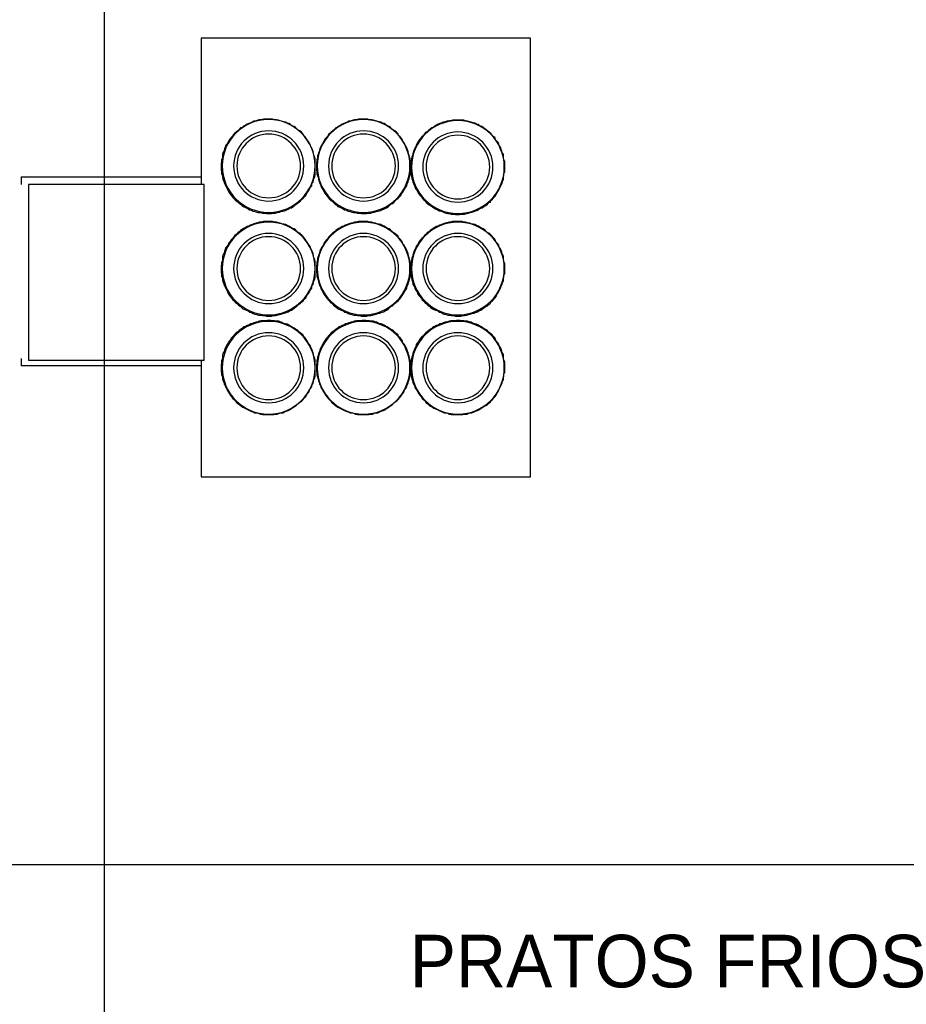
# Model space of a CAD drawing. Header units: millimetres. Extents: x 335 to 91596, y -1 to 84.
# Tile 81 of 87: x 390.94 to 394.15, y 28.84 to 32.41. Entities that reach past the tile are written whole.
import ezdxf

# ---------------------------------------------------------------- set-up
doc = ezdxf.new("R2010")
doc.units = ezdxf.units.MM
doc.header["$MEASUREMENT"] = 0
doc.styles.add('CenturyGothic', font='GOTHIC.TTF')

msp = doc.modelspace()

# ---------------------------------------------------------------- linework, layer by layer
at = {"color": 7}
for p, q in [((391.245, 21.0262), (391.245, 39.2692)), ((391.595, 32.3432), (391.595, 31.8122)), ((392.789, 32.3432), (391.595, 32.3432)), ((392.789, 30.7512), (392.789, 32.3432)), ((391.595, 32.2902), (391.595, 31.8122)), ((391.606, 31.8122), (390.969, 31.8122)), ((390.969, 31.8122), (390.969, 31.1752)), ((391.606, 31.1752), (391.606, 31.8122)), ((390.969, 31.1752), (391.606, 31.1752)), ((391.595, 31.1752), (391.595, 30.8312)), ((391.595, 31.1752), (391.595, 30.7512)), ((391.595, 30.7512), (392.789, 30.7512))]:
    msp.add_line(p, q, dxfattribs=at)
at = {"color": 7, "linetype": 'Continuous'}
for p, q in [((390.942, 31.8392), (391.595, 31.8392)), ((390.942, 31.8392), (390.942, 31.8122)), ((390.942, 31.1812), (390.942, 31.1542)), ((391.595, 31.1542), (390.942, 31.1542)), ((396.938, 29.3442), (383.012, 29.3442))]:
    msp.add_line(p, q, dxfattribs=at)
for points in [[(392.009, 31.8792), (392.009, 31.8862), (392.009, 31.8912), (392.008, 31.8982), (392.008, 31.9052), (392.007, 31.9112), (392.004, 31.9182), (392.003, 31.9232), (392.001, 31.9312), (391.999, 31.9382), (391.996, 31.9432), (391.993, 31.9502), (391.991, 31.9552), (391.987, 31.9632), (391.983, 31.9692), (391.98, 31.9742), (391.976, 31.9792), (391.972, 31.9852), (391.967, 31.9902), (391.964, 31.9952), (391.959, 32.0012), (391.953, 32.0062), (391.947, 32.0092), (391.943, 32.0132), (391.937, 32.0182), (391.932, 32.0222), (391.924, 32.0252), (391.919, 32.0292), (391.913, 32.0332), (391.907, 32.0342), (391.901, 32.0382), (391.895, 32.0392), (391.887, 32.0412), (391.881, 32.0432), (391.875, 32.0452), (391.868, 32.0462), (391.861, 32.0462), (391.854, 32.0492), (391.848, 32.0492), (391.842, 32.0492), (391.834, 32.0492), (391.828, 32.0492), (391.821, 32.0492), (391.813, 32.0462), (391.806, 32.0462), (391.801, 32.0452), (391.794, 32.0432), (391.786, 32.0412), (391.781, 32.0382), (391.774, 32.0352), (391.768, 32.0332), (391.762, 32.0302), (391.757, 32.0272), (391.749, 32.0232), (391.744, 32.0192), (391.738, 32.0172), (391.733, 32.0112), (391.728, 32.0072), (391.722, 32.0022), (391.717, 31.9982), (391.712, 31.9932), (391.709, 31.9872), (391.704, 31.9822), (391.7, 31.9772), (391.696, 31.9712), (391.693, 31.9652), (391.689, 31.9592), (391.685, 31.9542), (391.682, 31.9472), (391.68, 31.9422), (391.678, 31.9342), (391.674, 31.9272), (391.673, 31.9222), (391.672, 31.9152), (391.672, 31.9072), (391.669, 31.9012), (391.669, 31.8952), (391.668, 31.8902), (391.668, 31.8822), (391.668, 31.8792)], [(392.354, 31.8792), (392.354, 31.8862), (392.354, 31.8912), (392.353, 31.8982), (392.353, 31.9052), (392.351, 31.9112), (392.349, 31.9182), (392.347, 31.9232), (392.346, 31.9312), (392.343, 31.9382), (392.341, 31.9432), (392.338, 31.9502), (392.335, 31.9552), (392.331, 31.9632), (392.327, 31.9692), (392.325, 31.9742), (392.321, 31.9792), (392.317, 31.9852), (392.311, 31.9902), (392.309, 31.9952), (392.303, 32.0012), (392.298, 32.0062), (392.293, 32.0092), (392.287, 32.0132), (392.282, 32.0182), (392.277, 32.0222), (392.269, 32.0252), (392.264, 32.0292), (392.259, 32.0332), (392.252, 32.0342), (392.247, 32.0382), (392.24, 32.0392), (392.232, 32.0412), (392.227, 32.0432), (392.22, 32.0452), (392.214, 32.0462), (392.206, 32.0462), (392.199, 32.0492), (392.192, 32.0492), (392.187, 32.0492), (392.179, 32.0492), (392.172, 32.0492), (392.166, 32.0492), (392.158, 32.0462), (392.151, 32.0462), (392.146, 32.0452), (392.139, 32.0432), (392.131, 32.0412), (392.126, 32.0382), (392.119, 32.0352), (392.112, 32.0332), (392.107, 32.0302), (392.102, 32.0272), (392.094, 32.0232), (392.088, 32.0192), (392.083, 32.0172), (392.078, 32.0112), (392.072, 32.0072), (392.067, 32.0022), (392.063, 31.9982), (392.057, 31.9932), (392.055, 31.9872), (392.049, 31.9822), (392.045, 31.9772), (392.041, 31.9712), (392.039, 31.9652), (392.035, 31.9592), (392.031, 31.9542), (392.028, 31.9472), (392.025, 31.9422), (392.024, 31.9342), (392.02, 31.9272), (392.019, 31.9222), (392.017, 31.9152), (392.017, 31.9072), (392.015, 31.9012), (392.015, 31.8952), (392.013, 31.8902), (392.013, 31.8822), (392.013, 31.8792)], [(392.696, 31.8752), (392.696, 31.8822), (392.696, 31.8902), (392.696, 31.8952), (392.693, 31.9012), (392.692, 31.9072), (392.692, 31.9152), (392.691, 31.9222), (392.687, 31.9272), (392.685, 31.9342), (392.683, 31.9392), (392.68, 31.9472), (392.676, 31.9532), (392.675, 31.9592), (392.671, 31.9652), (392.665, 31.9702), (392.662, 31.9752), (392.66, 31.9822), (392.654, 31.9862), (392.65, 31.9912), (392.645, 31.9972), (392.64, 32.0022), (392.634, 32.0062), (392.629, 32.0112), (392.624, 32.0142), (392.618, 32.0182), (392.613, 32.0222), (392.606, 32.0252), (392.601, 32.0292), (392.593, 32.0302), (392.588, 32.0342), (392.581, 32.0352), (392.574, 32.0382), (392.569, 32.0392), (392.561, 32.0412), (392.554, 32.0432), (392.548, 32.0452), (392.542, 32.0452), (392.534, 32.0452), (392.528, 32.0452), (392.521, 32.0452), (392.513, 32.0452), (392.506, 32.0452), (392.5, 32.0432), (392.494, 32.0432), (392.486, 32.0412), (392.48, 32.0392), (392.473, 32.0382), (392.468, 32.0352), (392.461, 32.0332), (392.455, 32.0302), (392.449, 32.0272), (392.443, 32.0232), (392.437, 32.0192), (392.431, 32.0172), (392.426, 32.0132), (392.421, 32.0092), (392.415, 32.0032), (392.41, 32.0012), (392.405, 31.9952), (392.401, 31.9902), (392.395, 31.9852), (392.391, 31.9792), (392.386, 31.9742), (392.383, 31.9692), (392.379, 31.9632), (392.375, 31.9552), (392.373, 31.9502), (392.37, 31.9432), (392.367, 31.9382), (392.365, 31.9312), (392.363, 31.9232), (392.362, 31.9182), (392.359, 31.9112), (392.358, 31.9052), (392.357, 31.8982), (392.357, 31.8922), (392.354, 31.8862), (392.354, 31.8792), (392.354, 31.8752)], [(391.668, 31.8792), (391.668, 31.8712), (391.668, 31.8642), (391.669, 31.8582), (391.669, 31.8502), (391.672, 31.8442), (391.673, 31.8382), (391.674, 31.8312), (391.677, 31.8232), (391.678, 31.8182), (391.682, 31.8112), (391.684, 31.8062), (391.688, 31.7992), (391.69, 31.7942), (391.694, 31.7862), (391.698, 31.7802), (391.701, 31.7752), (391.706, 31.7702), (391.71, 31.7642), (391.716, 31.7592), (391.72, 31.7542), (391.725, 31.7512), (391.73, 31.7462), (391.736, 31.7422), (391.741, 31.7382), (391.746, 31.7322), (391.753, 31.7302), (391.758, 31.7272), (391.765, 31.7242), (391.77, 31.7202), (391.778, 31.7192), (391.784, 31.7152), (391.79, 31.7142), (391.797, 31.7112), (391.802, 31.7102), (391.81, 31.7102), (391.817, 31.7082), (391.824, 31.7082), (391.832, 31.7062), (391.838, 31.7062), (391.844, 31.7062), (391.85, 31.7062), (391.858, 31.7082), (391.865, 31.7082), (391.871, 31.7102), (391.879, 31.7112), (391.884, 31.7142), (391.891, 31.7152), (391.897, 31.7162), (391.903, 31.7192), (391.911, 31.7222), (391.916, 31.7262), (391.923, 31.7272), (391.928, 31.7312), (391.933, 31.7352), (391.939, 31.7402), (391.943, 31.7432), (391.948, 31.7472), (391.955, 31.7522), (391.96, 31.7582), (391.965, 31.7622), (391.969, 31.7672), (391.975, 31.7722), (391.977, 31.7782), (391.981, 31.7842), (391.985, 31.7902), (391.988, 31.7952), (391.992, 31.8022), (391.996, 31.8072), (391.997, 31.8152), (392.001, 31.8202), (392.003, 31.8272), (392.004, 31.8342), (392.007, 31.8392), (392.008, 31.8472), (392.008, 31.8542), (392.009, 31.8602), (392.009, 31.8682), (392.009, 31.8752), (392.009, 31.8792)], [(392.013, 31.8792), (392.013, 31.8712), (392.013, 31.8642), (392.015, 31.8582), (392.015, 31.8502), (392.017, 31.8442), (392.019, 31.8382), (392.02, 31.8312), (392.023, 31.8232), (392.024, 31.8182), (392.028, 31.8112), (392.029, 31.8062), (392.033, 31.7992), (392.036, 31.7942), (392.04, 31.7862), (392.044, 31.7802), (392.047, 31.7752), (392.052, 31.7702), (392.056, 31.7642), (392.061, 31.7592), (392.065, 31.7542), (392.07, 31.7512), (392.075, 31.7462), (392.08, 31.7422), (392.086, 31.7382), (392.091, 31.7322), (392.098, 31.7302), (392.103, 31.7272), (392.11, 31.7242), (392.115, 31.7202), (392.123, 31.7192), (392.128, 31.7152), (392.135, 31.7142), (392.142, 31.7112), (392.147, 31.7102), (392.155, 31.7102), (392.162, 31.7082), (392.168, 31.7082), (392.176, 31.7062), (392.183, 31.7062), (392.188, 31.7062), (392.195, 31.7062), (392.203, 31.7082), (392.21, 31.7082), (392.216, 31.7102), (392.224, 31.7112), (392.23, 31.7142), (392.236, 31.7152), (392.243, 31.7162), (392.248, 31.7192), (392.256, 31.7222), (392.262, 31.7262), (392.267, 31.7272), (392.273, 31.7312), (392.278, 31.7352), (392.283, 31.7402), (392.289, 31.7432), (392.294, 31.7472), (392.299, 31.7522), (392.305, 31.7582), (392.31, 31.7622), (392.314, 31.7672), (392.319, 31.7722), (392.322, 31.7782), (392.326, 31.7842), (392.33, 31.7902), (392.333, 31.7952), (392.337, 31.8022), (392.341, 31.8072), (392.342, 31.8152), (392.346, 31.8202), (392.347, 31.8272), (392.349, 31.8342), (392.351, 31.8392), (392.353, 31.8472), (392.353, 31.8542), (392.354, 31.8602), (392.354, 31.8682), (392.354, 31.8752), (392.354, 31.8792)], [(392.354, 31.8752), (392.354, 31.8682), (392.357, 31.8602), (392.357, 31.8542), (392.357, 31.8472), (392.358, 31.8422), (392.359, 31.8342), (392.362, 31.8272), (392.363, 31.8202), (392.365, 31.8152), (392.369, 31.8072), (392.37, 31.8022), (392.374, 31.7952), (392.378, 31.7902), (392.381, 31.7842), (392.385, 31.7782), (392.389, 31.7722), (392.394, 31.7672), (392.397, 31.7622), (392.402, 31.7562), (392.407, 31.7522), (392.411, 31.7472), (392.417, 31.7422), (392.422, 31.7382), (392.427, 31.7352), (392.434, 31.7312), (392.439, 31.7272), (392.445, 31.7242), (392.453, 31.7202), (392.458, 31.7162), (392.465, 31.7152), (392.469, 31.7142), (392.476, 31.7102), (392.484, 31.7082), (392.49, 31.7062), (392.496, 31.7062), (392.502, 31.7042), (392.51, 31.7042), (392.517, 31.7032), (392.524, 31.7032), (392.532, 31.7032), (392.537, 31.7042), (392.544, 31.7042), (392.55, 31.7042), (392.558, 31.7062), (392.565, 31.7082), (392.57, 31.7102), (392.577, 31.7112), (392.585, 31.7142), (392.59, 31.7162), (392.597, 31.7192), (392.602, 31.7222), (392.609, 31.7262), (392.614, 31.7272), (392.62, 31.7322), (392.628, 31.7362), (392.633, 31.7402), (392.638, 31.7462), (392.644, 31.7482), (392.646, 31.7542), (392.652, 31.7592), (392.657, 31.7642), (392.661, 31.7702), (392.665, 31.7752), (392.667, 31.7802), (392.671, 31.7862), (392.675, 31.7912), (392.677, 31.7992), (392.681, 31.8042), (392.683, 31.8112), (392.687, 31.8162), (392.688, 31.8232), (392.691, 31.8312), (392.692, 31.8382), (392.693, 31.8432), (392.693, 31.8502), (392.696, 31.8582), (392.696, 31.8642), (392.696, 31.8712), (392.696, 31.8752)], [(392.009, 31.5072), (392.009, 31.5132), (392.009, 31.5192), (392.008, 31.5252), (392.008, 31.5332), (392.007, 31.5402), (392.004, 31.5472), (392.003, 31.5522), (392.001, 31.5602), (391.999, 31.5672), (391.996, 31.5722), (391.993, 31.5792), (391.991, 31.5842), (391.987, 31.5922), (391.983, 31.5972), (391.98, 31.6032), (391.976, 31.6082), (391.972, 31.6132), (391.967, 31.6192), (391.964, 31.6242), (391.959, 31.6292), (391.953, 31.6352), (391.947, 31.6372), (391.943, 31.6412), (391.937, 31.6472), (391.932, 31.6512), (391.924, 31.6532), (391.919, 31.6572), (391.913, 31.6612), (391.907, 31.6632), (391.901, 31.6672), (391.895, 31.6682), (391.887, 31.6692), (391.881, 31.6722), (391.875, 31.6732), (391.868, 31.6752), (391.861, 31.6752), (391.854, 31.6772), (391.848, 31.6772), (391.842, 31.6772), (391.834, 31.6772), (391.828, 31.6772), (391.821, 31.6772), (391.813, 31.6752), (391.806, 31.6752), (391.801, 31.6732), (391.794, 31.6722), (391.786, 31.6692), (391.781, 31.6672), (391.774, 31.6642), (391.768, 31.6612), (391.762, 31.6592), (391.757, 31.6562), (391.749, 31.6522), (391.744, 31.6482), (391.738, 31.6452), (391.733, 31.6402), (391.728, 31.6362), (391.722, 31.6312), (391.717, 31.6272), (391.712, 31.6212), (391.709, 31.6162), (391.704, 31.6112), (391.7, 31.6052), (391.696, 31.6002), (391.693, 31.5932), (391.689, 31.5882), (391.685, 31.5832), (391.682, 31.5762), (391.68, 31.5712), (391.678, 31.5632), (391.674, 31.5562), (391.673, 31.5512), (391.672, 31.5442), (391.672, 31.5362), (391.669, 31.5292), (391.669, 31.5232), (391.668, 31.5172), (391.668, 31.5092), (391.668, 31.5072)], [(392.354, 31.5072), (392.354, 31.5132), (392.354, 31.5192), (392.353, 31.5252), (392.353, 31.5332), (392.351, 31.5402), (392.349, 31.5472), (392.347, 31.5522), (392.346, 31.5602), (392.343, 31.5672), (392.341, 31.5722), (392.338, 31.5792), (392.335, 31.5842), (392.331, 31.5922), (392.327, 31.5972), (392.325, 31.6032), (392.321, 31.6082), (392.317, 31.6132), (392.311, 31.6192), (392.309, 31.6242), (392.303, 31.6292), (392.298, 31.6352), (392.293, 31.6372), (392.287, 31.6412), (392.282, 31.6472), (392.277, 31.6512), (392.269, 31.6532), (392.264, 31.6572), (392.259, 31.6612), (392.252, 31.6632), (392.247, 31.6672), (392.24, 31.6682), (392.232, 31.6692), (392.227, 31.6722), (392.22, 31.6732), (392.214, 31.6752), (392.206, 31.6752), (392.199, 31.6772), (392.192, 31.6772), (392.187, 31.6772), (392.179, 31.6772), (392.172, 31.6772), (392.166, 31.6772), (392.158, 31.6752), (392.151, 31.6752), (392.146, 31.6732), (392.139, 31.6722), (392.131, 31.6692), (392.126, 31.6672), (392.119, 31.6642), (392.112, 31.6612), (392.107, 31.6592), (392.102, 31.6562), (392.094, 31.6522), (392.088, 31.6482), (392.083, 31.6452), (392.078, 31.6402), (392.072, 31.6362), (392.067, 31.6312), (392.063, 31.6272), (392.057, 31.6212), (392.055, 31.6162), (392.049, 31.6112), (392.045, 31.6052), (392.041, 31.6002), (392.039, 31.5932), (392.035, 31.5882), (392.031, 31.5832), (392.028, 31.5762), (392.025, 31.5712), (392.024, 31.5632), (392.02, 31.5562), (392.019, 31.5512), (392.017, 31.5442), (392.017, 31.5362), (392.015, 31.5292), (392.015, 31.5232), (392.013, 31.5172), (392.013, 31.5092), (392.013, 31.5072)], [(392.696, 31.5072), (392.696, 31.5132), (392.696, 31.5192), (392.696, 31.5252), (392.693, 31.5332), (392.692, 31.5402), (392.692, 31.5472), (392.691, 31.5522), (392.687, 31.5602), (392.685, 31.5672), (392.683, 31.5722), (392.68, 31.5792), (392.676, 31.5842), (392.675, 31.5922), (392.671, 31.5972), (392.665, 31.6032), (392.662, 31.6082), (392.66, 31.6132), (392.654, 31.6192), (392.65, 31.6242), (392.645, 31.6292), (392.64, 31.6352), (392.634, 31.6372), (392.629, 31.6412), (392.624, 31.6472), (392.618, 31.6512), (392.613, 31.6532), (392.606, 31.6572), (392.601, 31.6612), (392.593, 31.6632), (392.588, 31.6672), (392.581, 31.6682), (392.574, 31.6692), (392.569, 31.6722), (392.561, 31.6732), (392.554, 31.6752), (392.548, 31.6752), (392.542, 31.6772), (392.534, 31.6772), (392.528, 31.6772), (392.521, 31.6772), (392.513, 31.6772), (392.506, 31.6772), (392.5, 31.6752), (392.494, 31.6752), (392.486, 31.6732), (392.48, 31.6722), (392.473, 31.6692), (392.468, 31.6672), (392.461, 31.6642), (392.455, 31.6612), (392.449, 31.6592), (392.443, 31.6562), (392.437, 31.6522), (392.431, 31.6482), (392.426, 31.6452), (392.421, 31.6402), (392.415, 31.6362), (392.41, 31.6312), (392.405, 31.6272), (392.401, 31.6212), (392.395, 31.6162), (392.391, 31.6112), (392.386, 31.6052), (392.383, 31.6002), (392.379, 31.5932), (392.375, 31.5882), (392.373, 31.5832), (392.37, 31.5762), (392.367, 31.5712), (392.365, 31.5632), (392.363, 31.5562), (392.362, 31.5512), (392.359, 31.5442), (392.358, 31.5362), (392.357, 31.5292), (392.357, 31.5232), (392.354, 31.5172), (392.354, 31.5092), (392.354, 31.5072)], [(391.668, 31.5072), (391.668, 31.4992), (391.668, 31.4932), (391.669, 31.4862), (391.669, 31.4782), (391.672, 31.4732), (391.673, 31.4662), (391.674, 31.4602), (391.677, 31.4522), (391.678, 31.4462), (391.682, 31.4402), (391.684, 31.4342), (391.688, 31.4282), (391.69, 31.4222), (391.694, 31.4142), (391.698, 31.4092), (391.701, 31.4042), (391.706, 31.3982), (391.71, 31.3932), (391.716, 31.3882), (391.72, 31.3822), (391.725, 31.3802), (391.73, 31.3742), (391.736, 31.3702), (391.741, 31.3662), (391.746, 31.3612), (391.753, 31.3582), (391.758, 31.3562), (391.765, 31.3532), (391.77, 31.3492), (391.778, 31.3482), (391.784, 31.3442), (391.79, 31.3422), (391.797, 31.3402), (391.802, 31.3382), (391.81, 31.3382), (391.817, 31.3372), (391.824, 31.3372), (391.832, 31.3342), (391.838, 31.3342), (391.844, 31.3342), (391.85, 31.3342), (391.858, 31.3372), (391.865, 31.3372), (391.871, 31.3382), (391.879, 31.3402), (391.884, 31.3422), (391.891, 31.3442), (391.897, 31.3452), (391.903, 31.3482), (391.911, 31.3502), (391.916, 31.3542), (391.923, 31.3562), (391.928, 31.3602), (391.933, 31.3642), (391.939, 31.3692), (391.943, 31.3722), (391.948, 31.3762), (391.955, 31.3812), (391.96, 31.3862), (391.965, 31.3902), (391.969, 31.3962), (391.975, 31.4012), (391.977, 31.4062), (391.981, 31.4132), (391.985, 31.4182), (391.988, 31.4242), (391.992, 31.4302), (391.996, 31.4362), (391.997, 31.4442), (392.001, 31.4492), (392.003, 31.4562), (392.004, 31.4622), (392.007, 31.4682), (392.008, 31.4762), (392.008, 31.4822), (392.009, 31.4892), (392.009, 31.4972), (392.009, 31.5032), (392.009, 31.5072)], [(392.013, 31.5072), (392.013, 31.4992), (392.013, 31.4932), (392.015, 31.4862), (392.015, 31.4782), (392.017, 31.4732), (392.019, 31.4662), (392.02, 31.4602), (392.023, 31.4522), (392.024, 31.4462), (392.028, 31.4402), (392.029, 31.4342), (392.033, 31.4282), (392.036, 31.4222), (392.04, 31.4142), (392.044, 31.4092), (392.047, 31.4042), (392.052, 31.3982), (392.056, 31.3932), (392.061, 31.3882), (392.065, 31.3822), (392.07, 31.3802), (392.075, 31.3742), (392.08, 31.3702), (392.086, 31.3662), (392.091, 31.3612), (392.098, 31.3582), (392.103, 31.3562), (392.11, 31.3532), (392.115, 31.3492), (392.123, 31.3482), (392.128, 31.3442), (392.135, 31.3422), (392.142, 31.3402), (392.147, 31.3382), (392.155, 31.3382), (392.162, 31.3372), (392.168, 31.3372), (392.176, 31.3342), (392.183, 31.3342), (392.188, 31.3342), (392.195, 31.3342), (392.203, 31.3372), (392.21, 31.3372), (392.216, 31.3382), (392.224, 31.3402), (392.23, 31.3422), (392.236, 31.3442), (392.243, 31.3452), (392.248, 31.3482), (392.256, 31.3502), (392.262, 31.3542), (392.267, 31.3562), (392.273, 31.3602), (392.278, 31.3642), (392.283, 31.3692), (392.289, 31.3722), (392.294, 31.3762), (392.299, 31.3812), (392.305, 31.3862), (392.31, 31.3902), (392.314, 31.3962), (392.319, 31.4012), (392.322, 31.4062), (392.326, 31.4132), (392.33, 31.4182), (392.333, 31.4242), (392.337, 31.4302), (392.341, 31.4362), (392.342, 31.4442), (392.346, 31.4492), (392.347, 31.4562), (392.349, 31.4622), (392.351, 31.4682), (392.353, 31.4762), (392.353, 31.4822), (392.354, 31.4892), (392.354, 31.4972), (392.354, 31.5032), (392.354, 31.5072)], [(392.354, 31.5072), (392.354, 31.4992), (392.357, 31.4932), (392.357, 31.4862), (392.357, 31.4782), (392.358, 31.4732), (392.359, 31.4662), (392.362, 31.4602), (392.363, 31.4522), (392.365, 31.4462), (392.369, 31.4402), (392.37, 31.4342), (392.374, 31.4282), (392.378, 31.4222), (392.381, 31.4142), (392.385, 31.4092), (392.389, 31.4042), (392.394, 31.3982), (392.397, 31.3932), (392.402, 31.3882), (392.407, 31.3822), (392.411, 31.3802), (392.417, 31.3742), (392.422, 31.3702), (392.427, 31.3662), (392.434, 31.3612), (392.439, 31.3582), (392.445, 31.3562), (392.453, 31.3532), (392.458, 31.3492), (392.465, 31.3482), (392.469, 31.3442), (392.476, 31.3422), (392.484, 31.3402), (392.49, 31.3382), (392.496, 31.3382), (392.502, 31.3372), (392.51, 31.3372), (392.517, 31.3342), (392.524, 31.3342), (392.532, 31.3342), (392.537, 31.3342), (392.544, 31.3372), (392.55, 31.3372), (392.558, 31.3382), (392.565, 31.3402), (392.57, 31.3422), (392.577, 31.3442), (392.585, 31.3452), (392.59, 31.3482), (392.597, 31.3502), (392.602, 31.3542), (392.609, 31.3562), (392.614, 31.3602), (392.62, 31.3642), (392.628, 31.3692), (392.633, 31.3722), (392.638, 31.3762), (392.644, 31.3812), (392.646, 31.3862), (392.652, 31.3902), (392.657, 31.3962), (392.661, 31.4012), (392.665, 31.4062), (392.667, 31.4132), (392.671, 31.4182), (392.675, 31.4242), (392.677, 31.4302), (392.681, 31.4362), (392.683, 31.4442), (392.687, 31.4492), (392.688, 31.4562), (392.691, 31.4622), (392.692, 31.4682), (392.693, 31.4762), (392.693, 31.4822), (392.696, 31.4892), (392.696, 31.4972), (392.696, 31.5032), (392.696, 31.5072)], [(392.009, 31.1472), (392.009, 31.1542), (392.009, 31.1622), (392.008, 31.1692), (392.008, 31.1752), (392.007, 31.1812), (392.004, 31.1892), (392.003, 31.1952), (392.001, 31.2022), (391.999, 31.2072), (391.996, 31.2152), (391.993, 31.2212), (391.991, 31.2272), (391.987, 31.2332), (391.983, 31.2382), (391.98, 31.2452), (391.976, 31.2502), (391.972, 31.2552), (391.967, 31.2612), (391.964, 31.2662), (391.959, 31.2702), (391.953, 31.2752), (391.947, 31.2812), (391.943, 31.2852), (391.937, 31.2872), (391.932, 31.2912), (391.924, 31.2952), (391.919, 31.2982), (391.913, 31.3012), (391.907, 31.3052), (391.901, 31.3062), (391.895, 31.3082), (391.887, 31.3122), (391.881, 31.3132), (391.875, 31.3162), (391.868, 31.3162), (391.861, 31.3172), (391.854, 31.3172), (391.848, 31.3182), (391.842, 31.3182), (391.834, 31.3182), (391.828, 31.3172), (391.821, 31.3172), (391.813, 31.3172), (391.806, 31.3162), (391.801, 31.3132), (391.794, 31.3122), (391.786, 31.3102), (391.781, 31.3082), (391.774, 31.3062), (391.768, 31.3022), (391.762, 31.3002), (391.757, 31.2972), (391.749, 31.2952), (391.744, 31.2902), (391.738, 31.2862), (391.733, 31.2822), (391.728, 31.2772), (391.722, 31.2742), (391.717, 31.2692), (391.712, 31.2632), (391.709, 31.2592), (391.704, 31.2542), (391.7, 31.2472), (391.696, 31.2422), (391.693, 31.2372), (391.689, 31.2312), (391.685, 31.2232), (391.682, 31.2182), (391.68, 31.2112), (391.678, 31.2062), (391.674, 31.1992), (391.673, 31.1912), (391.672, 31.1852), (391.672, 31.1792), (391.669, 31.1732), (391.669, 31.1652), (391.668, 31.1582), (391.668, 31.1512), (391.668, 31.1472)], [(392.354, 31.1472), (392.354, 31.1542), (392.354, 31.1622), (392.353, 31.1692), (392.353, 31.1752), (392.351, 31.1812), (392.349, 31.1892), (392.347, 31.1952), (392.346, 31.2022), (392.343, 31.2072), (392.341, 31.2152), (392.338, 31.2212), (392.335, 31.2272), (392.331, 31.2332), (392.327, 31.2382), (392.325, 31.2452), (392.321, 31.2502), (392.317, 31.2552), (392.311, 31.2612), (392.309, 31.2662), (392.303, 31.2702), (392.298, 31.2752), (392.293, 31.2812), (392.287, 31.2852), (392.282, 31.2872), (392.277, 31.2912), (392.269, 31.2952), (392.264, 31.2982), (392.259, 31.3012), (392.252, 31.3052), (392.247, 31.3062), (392.24, 31.3082), (392.232, 31.3122), (392.227, 31.3132), (392.22, 31.3162), (392.214, 31.3162), (392.206, 31.3172), (392.199, 31.3172), (392.192, 31.3182), (392.187, 31.3182), (392.179, 31.3182), (392.172, 31.3172), (392.166, 31.3172), (392.158, 31.3172), (392.151, 31.3162), (392.146, 31.3132), (392.139, 31.3122), (392.131, 31.3102), (392.126, 31.3082), (392.119, 31.3062), (392.112, 31.3022), (392.107, 31.3002), (392.102, 31.2972), (392.094, 31.2952), (392.088, 31.2902), (392.083, 31.2862), (392.078, 31.2822), (392.072, 31.2772), (392.067, 31.2742), (392.063, 31.2692), (392.057, 31.2632), (392.055, 31.2592), (392.049, 31.2542), (392.045, 31.2472), (392.041, 31.2422), (392.039, 31.2372), (392.035, 31.2312), (392.031, 31.2232), (392.028, 31.2182), (392.025, 31.2112), (392.024, 31.2062), (392.02, 31.1992), (392.019, 31.1912), (392.017, 31.1852), (392.017, 31.1792), (392.015, 31.1732), (392.015, 31.1652), (392.013, 31.1582), (392.013, 31.1512), (392.013, 31.1472)], [(392.696, 31.1472), (392.696, 31.1542), (392.696, 31.1622), (392.696, 31.1692), (392.693, 31.1752), (392.692, 31.1812), (392.692, 31.1892), (392.691, 31.1952), (392.687, 31.2022), (392.685, 31.2072), (392.683, 31.2152), (392.68, 31.2212), (392.676, 31.2272), (392.675, 31.2332), (392.671, 31.2382), (392.665, 31.2452), (392.662, 31.2502), (392.66, 31.2552), (392.654, 31.2612), (392.65, 31.2662), (392.645, 31.2702), (392.64, 31.2752), (392.634, 31.2812), (392.629, 31.2852), (392.624, 31.2872), (392.618, 31.2912), (392.613, 31.2952), (392.606, 31.2982), (392.601, 31.3012), (392.593, 31.3052), (392.588, 31.3062), (392.581, 31.3082), (392.574, 31.3122), (392.569, 31.3132), (392.561, 31.3162), (392.554, 31.3162), (392.548, 31.3172), (392.542, 31.3172), (392.534, 31.3182), (392.528, 31.3182), (392.521, 31.3182), (392.513, 31.3172), (392.506, 31.3172), (392.5, 31.3172), (392.494, 31.3162), (392.486, 31.3132), (392.48, 31.3122), (392.473, 31.3102), (392.468, 31.3082), (392.461, 31.3062), (392.455, 31.3022), (392.449, 31.3002), (392.443, 31.2972), (392.437, 31.2952), (392.431, 31.2902), (392.426, 31.2862), (392.421, 31.2822), (392.415, 31.2772), (392.41, 31.2742), (392.405, 31.2692), (392.401, 31.2632), (392.395, 31.2592), (392.391, 31.2542), (392.386, 31.2472), (392.383, 31.2422), (392.379, 31.2372), (392.375, 31.2312), (392.373, 31.2232), (392.37, 31.2182), (392.367, 31.2112), (392.365, 31.2062), (392.363, 31.1992), (392.362, 31.1912), (392.359, 31.1852), (392.358, 31.1792), (392.357, 31.1732), (392.357, 31.1652), (392.354, 31.1582), (392.354, 31.1512), (392.354, 31.1472)], [(391.668, 31.1472), (391.668, 31.1412), (391.668, 31.1332), (391.669, 31.1272), (391.669, 31.1212), (391.672, 31.1142), (391.673, 31.1062), (391.674, 31.1012), (391.677, 31.0952), (391.678, 31.0882), (391.682, 31.0832), (391.684, 31.0752), (391.688, 31.0702), (391.69, 31.0632), (391.694, 31.0582), (391.698, 31.0522), (391.701, 31.0472), (391.706, 31.0402), (391.71, 31.0362), (391.716, 31.0312), (391.72, 31.0262), (391.725, 31.0202), (391.73, 31.0162), (391.736, 31.0112), (391.741, 31.0082), (391.746, 31.0042), (391.753, 31.0002), (391.758, 30.9982), (391.765, 30.9942), (391.77, 30.9922), (391.778, 30.9882), (391.784, 30.9872), (391.79, 30.9842), (391.797, 30.9832), (391.802, 30.9822), (391.81, 30.9792), (391.817, 30.9782), (391.824, 30.9782), (391.832, 30.9782), (391.838, 30.9782), (391.844, 30.9782), (391.85, 30.9782), (391.858, 30.9782), (391.865, 30.9792), (391.871, 30.9792), (391.879, 30.9822), (391.884, 30.9832), (391.891, 30.9842), (391.897, 30.9872), (391.903, 30.9902), (391.911, 30.9922), (391.916, 30.9952), (391.923, 30.9992), (391.928, 31.0032), (391.933, 31.0062), (391.939, 31.0102), (391.943, 31.0142), (391.948, 31.0192), (391.955, 31.0242), (391.96, 31.0272), (391.965, 31.0322), (391.969, 31.0382), (391.975, 31.0432), (391.977, 31.0482), (391.981, 31.0542), (391.985, 31.0592), (391.988, 31.0672), (391.992, 31.0722), (391.996, 31.0792), (391.997, 31.0842), (392.001, 31.0912), (392.003, 31.0982), (392.004, 31.1032), (392.007, 31.1102), (392.008, 31.1172), (392.008, 31.1252), (392.009, 31.1302), (392.009, 31.1372), (392.009, 31.1432), (392.009, 31.1472)], [(392.013, 31.1472), (392.013, 31.1412), (392.013, 31.1332), (392.015, 31.1272), (392.015, 31.1212), (392.017, 31.1142), (392.019, 31.1062), (392.02, 31.1012), (392.023, 31.0952), (392.024, 31.0882), (392.028, 31.0832), (392.029, 31.0752), (392.033, 31.0702), (392.036, 31.0632), (392.04, 31.0582), (392.044, 31.0522), (392.047, 31.0472), (392.052, 31.0402), (392.056, 31.0362), (392.061, 31.0312), (392.065, 31.0262), (392.07, 31.0202), (392.075, 31.0162), (392.08, 31.0112), (392.086, 31.0082), (392.091, 31.0042), (392.098, 31.0002), (392.103, 30.9982), (392.11, 30.9942), (392.115, 30.9922), (392.123, 30.9882), (392.128, 30.9872), (392.135, 30.9842), (392.142, 30.9832), (392.147, 30.9822), (392.155, 30.9792), (392.162, 30.9782), (392.168, 30.9782), (392.176, 30.9782), (392.183, 30.9782), (392.188, 30.9782), (392.195, 30.9782), (392.203, 30.9782), (392.21, 30.9792), (392.216, 30.9792), (392.224, 30.9822), (392.23, 30.9832), (392.236, 30.9842), (392.243, 30.9872), (392.248, 30.9902), (392.256, 30.9922), (392.262, 30.9952), (392.267, 30.9992), (392.273, 31.0032), (392.278, 31.0062), (392.283, 31.0102), (392.289, 31.0142), (392.294, 31.0192), (392.299, 31.0242), (392.305, 31.0272), (392.31, 31.0322), (392.314, 31.0382), (392.319, 31.0432), (392.322, 31.0482), (392.326, 31.0542), (392.33, 31.0592), (392.333, 31.0672), (392.337, 31.0722), (392.341, 31.0792), (392.342, 31.0842), (392.346, 31.0912), (392.347, 31.0982), (392.349, 31.1032), (392.351, 31.1102), (392.353, 31.1172), (392.353, 31.1252), (392.354, 31.1302), (392.354, 31.1372), (392.354, 31.1432), (392.354, 31.1472)], [(392.354, 31.1472), (392.354, 31.1412), (392.357, 31.1332), (392.357, 31.1272), (392.357, 31.1212), (392.358, 31.1142), (392.359, 31.1062), (392.362, 31.1012), (392.363, 31.0952), (392.365, 31.0882), (392.369, 31.0832), (392.37, 31.0752), (392.374, 31.0702), (392.378, 31.0632), (392.381, 31.0582), (392.385, 31.0522), (392.389, 31.0472), (392.394, 31.0402), (392.397, 31.0362), (392.402, 31.0312), (392.407, 31.0262), (392.411, 31.0202), (392.417, 31.0162), (392.422, 31.0112), (392.427, 31.0082), (392.434, 31.0042), (392.439, 31.0002), (392.445, 30.9982), (392.453, 30.9942), (392.458, 30.9922), (392.465, 30.9882), (392.469, 30.9872), (392.476, 30.9842), (392.484, 30.9832), (392.49, 30.9822), (392.496, 30.9792), (392.502, 30.9782), (392.51, 30.9782), (392.517, 30.9782), (392.524, 30.9782), (392.532, 30.9782), (392.537, 30.9782), (392.544, 30.9782), (392.55, 30.9792), (392.558, 30.9792), (392.565, 30.9822), (392.57, 30.9832), (392.577, 30.9842), (392.585, 30.9872), (392.59, 30.9902), (392.597, 30.9922), (392.602, 30.9952), (392.609, 30.9992), (392.614, 31.0032), (392.62, 31.0062), (392.628, 31.0102), (392.633, 31.0142), (392.638, 31.0192), (392.644, 31.0242), (392.646, 31.0272), (392.652, 31.0322), (392.657, 31.0382), (392.661, 31.0432), (392.665, 31.0482), (392.667, 31.0542), (392.671, 31.0592), (392.675, 31.0672), (392.677, 31.0722), (392.681, 31.0792), (392.683, 31.0842), (392.687, 31.0912), (392.688, 31.0982), (392.691, 31.1032), (392.692, 31.1102), (392.693, 31.1172), (392.693, 31.1252), (392.696, 31.1302), (392.696, 31.1372), (392.696, 31.1432), (392.696, 31.1472)]]:
    msp.add_lwpolyline(points, dxfattribs=at)
for centre, radius, start, end in [((391.84, 31.8792), 0.1683, 0, 180), ((392.184, 31.8792), 0.1683, 0, 180), ((392.526, 31.8752), 0.1683, 0, 180), ((391.84, 31.8792), 0.1272, 0, 180), ((392.184, 31.8792), 0.1272, 0, 180), ((392.526, 31.8752), 0.1272, 0, 180), ((391.84, 31.8792), 0.1155, 0, 180), ((392.184, 31.8792), 0.1155, 0, 180), ((392.526, 31.8752), 0.1155, 0, 180), ((391.84, 31.8792), 0.1683, 180, 0), ((391.84, 31.8792), 0.1272, 180, 0), ((391.84, 31.8792), 0.1155, 180, 0), ((392.184, 31.8792), 0.1683, 180, 0), ((392.184, 31.8792), 0.1272, 180, 0), ((392.184, 31.8792), 0.1155, 180, 0), ((392.526, 31.8752), 0.1683, 180, 0), ((392.526, 31.8752), 0.1272, 180, 0), ((392.526, 31.8752), 0.1155, 180, 0), ((391.84, 31.5072), 0.1683, 0, 180), ((392.184, 31.5072), 0.1683, 0, 180), ((392.526, 31.5072), 0.1683, 0, 180), ((391.84, 31.5072), 0.1272, 0, 180), ((391.84, 31.5072), 0.1155, 0, 180), ((392.184, 31.5072), 0.1272, 0, 180), ((392.184, 31.5072), 0.1155, 0, 180), ((392.526, 31.5072), 0.1272, 0, 180), ((392.526, 31.5072), 0.1155, 0, 180), ((391.84, 31.5072), 0.1683, 180, 0), ((391.84, 31.5072), 0.1272, 180, 0), ((391.84, 31.5072), 0.1155, 180, 0), ((392.184, 31.5072), 0.1683, 180, 0), ((392.184, 31.5072), 0.1272, 180, 0), ((392.184, 31.5072), 0.1155, 180, 0), ((392.526, 31.5072), 0.1683, 180, 0), ((392.526, 31.5072), 0.1272, 180, 0), ((392.526, 31.5072), 0.1155, 180, 0), ((391.84, 31.1472), 0.1683, 0, 180), ((392.184, 31.1472), 0.1683, 0, 180), ((392.526, 31.1472), 0.1683, 0, 180), ((391.84, 31.1472), 0.1272, 0, 180), ((391.84, 31.1472), 0.1155, 0, 180), ((392.184, 31.1472), 0.1272, 0, 180), ((392.184, 31.1472), 0.1155, 0, 180), ((392.526, 31.1472), 0.1272, 0, 180), ((392.526, 31.1472), 0.1155, 0, 180), ((391.84, 31.1472), 0.1683, 180, 0), ((391.84, 31.1472), 0.1272, 180, 0), ((391.84, 31.1472), 0.1155, 180, 0), ((392.184, 31.1472), 0.1683, 180, 0), ((392.184, 31.1472), 0.1272, 180, 0), ((392.184, 31.1472), 0.1155, 180, 0), ((392.526, 31.1472), 0.1683, 180, 0), ((392.526, 31.1472), 0.1272, 180, 0), ((392.526, 31.1472), 0.1155, 180, 0)]:
    msp.add_arc(centre, radius, start, end, dxfattribs=at)

# ---------------------------------------------------------------- texts
at = {"color": 7, "insert": (392.351, 28.8971), "char_height": 0.190662, "width": 3.327196, "attachment_point": 7, "line_spacing_factor": 0.798, "style": 'CenturyGothic'}
msp.add_mtext('PRATOS FRIOS', dxfattribs=at)

doc.saveas('drawing.dxf')
